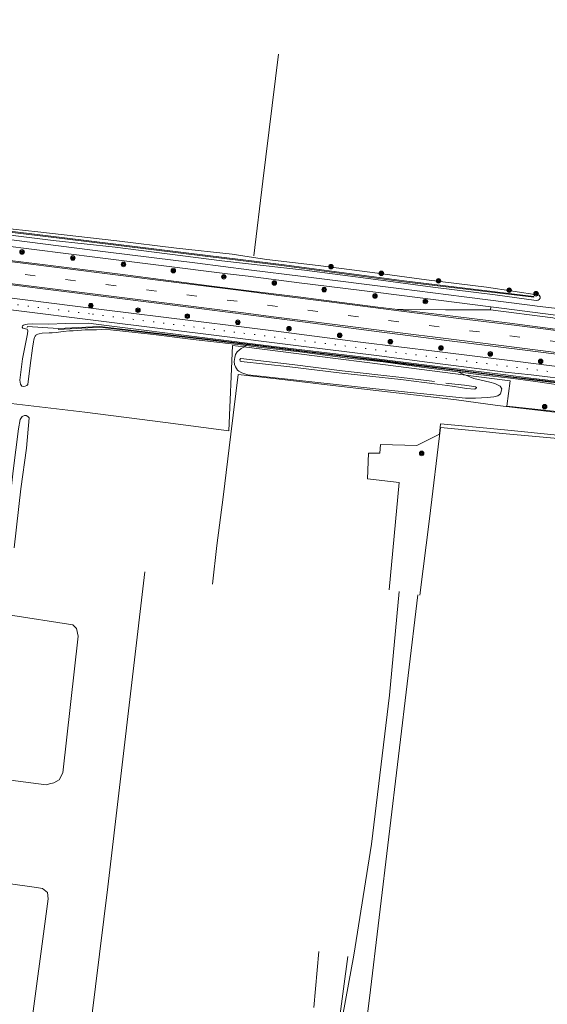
# Model space of a CAD drawing. Extents: x 177628 to 188968, y 384226 to 390673.
# Tile 20 of 256: x 178913 to 179068, y 386569 to 386859. Entities that reach past the tile are written whole.
import ezdxf

# ---------------------------------------------------------------- set-up
doc = ezdxf.new("R2010")
doc.units = 0
doc.linetypes.add('VW-3-9_STREEP', pattern=[12, 3, -9])
doc.linetypes.add('VW-30-270_STREEP', pattern=[3, 0.3, -2.7])
for name, color, linetype, lineweight in [('2901', 253, 'Continuous', 13), ('B-AF-CULT-GD', 253, 'HEKWERK', 13), ('B-AF-HAAG-GD', 253, 'HAAG', 13), ('B-AF-RAST-GD', 253, 'HEKWERK', 13), ('B-BP-BOOM-GD', 253, 'Continuous', 13), ('B-MK-ASSTRP-GD', 253, 'VW-3-9_STREEP', 13), ('B-MK-STRP-GD', 253, 'Continuous', 13), ('B-TR-SLOO-GD', 253, 'Continuous', 13), ('B-TR-TALB-GD', 253, 'Continuous', 13), ('B-TR-TALO-GD', 253, 'Continuous', 13), ('B-VH-FPAD-GD', 8, 'Continuous', 13), ('B-VH-HALT-GD', 8, 'Continuous', 13), ('B-VH-HFDR-GD', 8, 'Continuous', 13), ('B-VH-OVRG-GD', 8, 'Continuous', 13), ('B-WE-VW-MARKERING_LANGS_STREEP_30270-G', 253, 'VW-30-270_STREEP', 13), ('T03_F', 253, 'Continuous', 9), ('T07_F', 253, 'Continuous', 9), ('T13_F', 253, 'Continuous', 9)]:
    doc.layers.add(name, color=color, linetype=linetype, lineweight=lineweight)
doc.linetypes.add('HAAG', pattern='A,4,-1,[5,TOPOCAD.SHX,S=0.35,R=0,X=-0.35,Y=-0.35],-1', length=6)
doc.linetypes.add('HEKWERK', pattern='A,7,-1.5,[1,ProvNB.shx,S=0.75,R=0,X=0,Y=0],-1.5', length=10)

# ---------------------------------------------------------------- blocks, each defined once
blk = doc.blocks.new('2901_2901', base_point=(177628.113717, 385871.174588))
at = {"layer": '2901'}
for radius in [0.675, 0.45, 0.225]:
    blk.add_circle((177628.113717, 385871.174588), radius, dxfattribs=at)

msp = doc.modelspace()

# ---------------------------------------------------------------- linework, layer by layer
at = {"layer": 'B-AF-CULT-GD', "flags": 128}
for points in [[(178988.884, 386849.017), (178984.186, 386811.619)], [(178984.186, 386811.619), (178981.536, 386789.619)]]:
    msp.add_lwpolyline(points, dxfattribs=at)
at = {"layer": 'B-AF-HAAG-GD'}
msp.add_lwpolyline([(179057.14, 386752.763), (179056.19, 386745.238), (179076.251, 386743.096), (179094.213, 386740.927), (179102.333, 386740.125), (179104.653, 386740.004), (179105.24, 386740.028)], dxfattribs=at)
at = {"layer": 'B-AF-HAAG-GD', "flags": 128}
for points in [[(179050.08, 386737.694), (179036.602, 386739.023)], [(179108.432, 386732.152), (179075.645, 386735.366), (179054.879, 386737.233)]]:
    msp.add_lwpolyline(points, dxfattribs=at)
at = {"layer": 'B-AF-RAST-GD', "flags": 128}
for points in [[(178931.746, 386743.473), (178910.054, 386746.101), (178887.146, 386749.097), (178863.656, 386752.116), (178848.511, 386754.069), (178828.736, 386756.59), (178811.684, 386758.755), (178794.675, 386761.032), (178775.719, 386763.472), (178754.516, 386766.093), (178737.146, 386768.377), (178718.861, 386770.68), (178695.661, 386773.667), (178665.429, 386777.469)], [(178931.746, 386743.473), (178955.527, 386740.437), (178974.172, 386737.987), (178975.281, 386763.147)], [(178975.281, 386763.147), (178978.635, 386762.721), (179000.235, 386759.974), (179020.366, 386757.411), (179044.015, 386754.432), (179047.12, 386754.04), (179057.14, 386752.763)], [(179036.602, 386739.023), (179033.316, 386712.079), (179030.545, 386689.572)], [(179050.08, 386737.694), (179054.879, 386737.233)]]:
    msp.add_lwpolyline(points, dxfattribs=at)
at = {"layer": 'B-MK-ASSTRP-GD', "flags": 128}
msp.add_lwpolyline([(178711.746, 386809.428), (178745.727, 386805.248), (178779.709, 386801.068), (178780.484, 386800.97), (178826.112, 386795.206), (178879.695, 386788.439), (178886.176, 386787.62), (178891.358, 386786.97), (178934.133, 386781.6), (178971.909, 386776.789), (178978.906, 386775.902), (179016.979, 386771.076), (179056.458, 386766.089), (179078.116, 386763.356), (179078.208, 386763.344), (179095.919, 386761.109), (179130.827, 386756.659), (179142.034, 386755.149)], dxfattribs=at)
at = {"layer": 'B-MK-STRP-GD'}
for points in [[(178712.212, 386812.779), (178738.384, 386809.491), (178772.806, 386805.161), (178780.885, 386804.143), (178806.455, 386800.921), (178848.678, 386795.632), (178880.099, 386791.658), (178882.502, 386791.354), (178891.483, 386790.223), (178911.93, 386787.648), (178940.031, 386784.12)], [(178939.53, 386777.705), (178908.836, 386781.57), (178891.235, 386783.784), (178879.3, 386785.285), (178874.974, 386785.829), (178836.981, 386790.601), (178810.086, 386794.009), (178782.384, 386797.478), (178780.079, 386797.768), (178750.968, 386801.424), (178716.808, 386805.71), (178702.518, 386807.503)], [(179142.447, 386758.459), (179132.5, 386759.721), (179117.126, 386761.659), (179100.41, 386763.795), (179084.472, 386765.795), (179078.611, 386766.539), (179078.52, 386766.551), (179071.461, 386767.447), (179057.496, 386769.206), (179042.003, 386771.162), (179022.078, 386773.699), (179003.794, 386776.029), (178988.947, 386777.926), (178979.325, 386779.153), (178976.232, 386779.547), (178956.421, 386782.067), (178940.031, 386784.12)], [(178939.53, 386777.705), (178960.615, 386775.039), (178978.503, 386772.757), (178986.622, 386771.721), (179004.65, 386769.44), (179020.74, 386767.395), (179041.342, 386764.791), (179060.67, 386762.334), (179077.569, 386760.176), (179077.712, 386760.158), (179077.804, 386760.146), (179097.558, 386757.658), (179116.518, 386755.263), (179134.271, 386753.01), (179141.651, 386752.077)]]:
    msp.add_lwpolyline(points, dxfattribs=at)
at = {"layer": 'B-TR-SLOO-GD', "flags": 128}
for points in [[(178941.143, 386794.054), (178917.937, 386796.639), (178899.622, 386798.647), (178891.846, 386799.649), (178882.591, 386800.842), (178861.372, 386803.792), (178861.026, 386803.678), (178860.775, 386803.361), (178860.592, 386802.794), (178860.619, 386802.541), (178860.846, 386802.131), (178890.236, 386798.171), (178891.782, 386797.975), (178922.428, 386794.105), (178940.651, 386792.11)], [(178861.575, 386802.647), (178861.644, 386803.034), (178872.276, 386801.728), (178891.828, 386799.16), (178902.346, 386797.778), (178925.808, 386794.867), (178968.043, 386789.671), (178990.504, 386786.899), (179025.877, 386782.199), (179064.097, 386777.625), (179064.124, 386777.409)], [(178861.575, 386802.647), (178872.233, 386801.349), (178891.814, 386798.82), (178902.201, 386797.479), (178925.82, 386794.649), (178967.972, 386789.451), (178990.538, 386786.636), (179025.738, 386781.96), (179064.124, 386777.409)], [(178940.651, 386792.11), (178972.178, 386788.166), (178996.488, 386785.39), (179017.504, 386782.614), (179034.369, 386780.347), (179052.747, 386778.142), (179064.78, 386776.458), (179065.418, 386776.552), (179065.68, 386776.7), (179066.003, 386777.13), (179066.001, 386777.517), (179065.713, 386777.994)], [(179065.713, 386777.994), (179050.143, 386780.374), (179032.478, 386782.569), (179016.56, 386784.662), (179000.562, 386786.74), (178985.378, 386788.524), (178981.46, 386789.124), (178975.178, 386790.087), (178958.776, 386791.9), (178941.143, 386794.054)], [(178938.178, 386769.077), (178932.818, 386769.696), (178926.155, 386769.65), (178920.928, 386769.431), (178916.391, 386769.51), (178914.807, 386769.497), (178914.237, 386769.395), (178913.666, 386769.17), (178913.409, 386768.959), (178913.328, 386768.601), (178913.505, 386768.313), (178913.837, 386768.175), (178914.279, 386768.084), (178914.731, 386767.977), (178914.978, 386767.475), (178914.853, 386766.553)], [(178914.762, 386768.474), (178914.837, 386768.752), (178923.94, 386768.16), (178936.087, 386768.756), (178969.554, 386764.809), (178996.468, 386761.514), (179019.584, 386758.765), (179031.04, 386757.281), (179056.582, 386754.027), (179075.235, 386751.837)], [(179075.224, 386751.606), (179056.519, 386753.879), (179031.048, 386757.104), (179019.441, 386758.559), (178996.431, 386761.366), (178969.535, 386764.587), (178936.194, 386768.57), (178923.922, 386767.892)], [(179075.855, 386752.012), (179063.995, 386753.429), (179055.024, 386754.57), (179035.744, 386756.952), (179012.294, 386759.908), (178987.419, 386762.911), (178966.325, 386765.518), (178938.178, 386769.077)], [(178914.853, 386766.553), (178913.376, 386759.246), (178912.642, 386752.922), (178912.746, 386751.77), (178913.166, 386751.177), (178913.559, 386751.059), (178914.158, 386751.127), (178914.673, 386751.366), (178914.92, 386751.611), (178915.633, 386757.224), (178916.358, 386762.396), (178916.617, 386764.201), (178916.723, 386764.848), (178916.898, 386765.492), (178917.083, 386765.898), (178917.317, 386766.14)], [(178917.317, 386766.14), (178917.449, 386766.277), (178917.857, 386766.467), (178918.307, 386766.598), (178919.215, 386766.801), (178921.251, 386766.893), (178922.157, 386766.929), (178923.279, 386767.016), (178925.361, 386767.256), (178927.22, 386767.444), (178928.361, 386767.53), (178929.569, 386767.601), (178930.742, 386767.682), (178931.85, 386767.776), (178933.125, 386767.797), (178935.196, 386767.779), (178936.676, 386767.854), (178939.328, 386767.775)], [(178939.328, 386767.775), (178951.951, 386766.374), (178963.712, 386764.943), (178975.84, 386763.525), (178979.386, 386763.115), (178982.931, 386762.706), (178995.15, 386761.264), (179009.252, 386759.462), (179019.725, 386758.366), (179033.154, 386756.521), (179041.706, 386755.384), (179048.498, 386754.481), (179057.226, 386753.479), (179063.926, 386752.655), (179072.011, 386751.486)], [(178908.037, 386702.778), (178909.194, 386712.954), (178910.632, 386726.237), (178912.224, 386738.539), (178912.648, 386741.331), (178913.251, 386742.2), (178913.954, 386742.523), (178914.481, 386742.498), (178914.958, 386742.211), (178915.319, 386741.841), (178914.6, 386732.878), (178912.918, 386720.898), (178910.941, 386703.493)]]:
    msp.add_lwpolyline(points, dxfattribs=at)
at = {"layer": 'B-TR-TALB-GD', "flags": 128}
msp.add_lwpolyline([(179038.192, 386752.074), (179040.808, 386751.725), (179043.66, 386751.426), (179045.085, 386751.217), (179046.447, 386751.071), (179046.899, 386750.982), (179047.182, 386750.779), (179047.199, 386750.644), (179046.746, 386750.288), (179044.301, 386750.491), (179042.483, 386750.725), (179040.063, 386751.146), (179035.587, 386751.75), (179024.899, 386753.149), (179007.519, 386755.024), (178992.21, 386756.851), (178977.824, 386758.45), (178977.59, 386758.566), (178977.5, 386758.676), (178977.447, 386758.988), (178977.74, 386759.34), (178992.913, 386757.583), (179007.573, 386755.699), (179024.299, 386753.83), (179034.79, 386752.529)], dxfattribs=at)
at = {"layer": 'B-TR-TALO-GD', "flags": 128}
for points in [[(178979.386, 386763.115), (178978.635, 386762.721), (178978.601, 386762.703), (178977.789, 386762.276)], [(178977.789, 386762.276), (178976.63, 386761.309), (178976.189, 386760.519), (178975.922, 386759.616), (178975.759, 386758.417), (178975.862, 386757.558), (178976.123, 386756.837), (178976.736, 386755.913), (178977.156, 386755.612), (178977.999, 386755.13), (178979.781, 386754.553), (179005.845, 386751.617), (179020.287, 386750.131), (179043.963, 386747.617), (179045.396, 386747.587), (179046.873, 386747.646), (179048.678, 386747.721), (179050.344, 386747.789), (179052.285, 386748.02), (179053.468, 386748.349), (179054.319, 386748.929), (179054.694, 386750.371), (179054.15, 386751.182), (179052.605, 386751.939), (179051.146, 386752.351), (179048.59, 386752.899), (179046.457, 386753.425)], [(179044.015, 386754.432), (179043.511, 386754.639), (179041.706, 386755.384)], [(179046.457, 386753.425), (179044.015, 386754.432)]]:
    msp.add_lwpolyline(points, dxfattribs=at)
at = {"layer": 'B-VH-FPAD-GD', "flags": 128}
for points in [[(178937.863, 386790.805), (178910.928, 386794.178), (178891.729, 386796.594), (178881.005, 386797.943), (178880.89, 386797.957), (178844.837, 386802.461), (178808.212, 386807.073), (178782.3, 386810.312), (178781.676, 386810.391), (178756.367, 386813.598), (178716.517, 386818.588), (178682.381, 386822.885), (178677.845, 386823.456)], [(178679.317, 386821.309), (178682.138, 386820.957), (178707.245, 386817.823), (178731.987, 386814.689), (178755.574, 386811.713), (178780.209, 386808.603), (178781.43, 386808.451), (178806.856, 386805.288), (178846.965, 386800.222), (178856.02, 386799.084), (178858.804, 386798.735), (178867.759, 386797.609), (178880.642, 386795.979), (178891.651, 386794.585), (178898.009, 386793.781), (178935.489, 386789.122)], [(178935.489, 386789.122), (178973.79, 386784.327), (178979.887, 386783.562), (178994.968, 386781.67), (179018.258, 386778.741), (179041.433, 386775.853), (179051.412, 386774.578), (179055.32, 386774.079), (179075.889, 386771.462), (179076.22, 386773.442), (179065.094, 386774.786), (179062.899, 386775.051), (179043.576, 386777.499), (179025.142, 386779.824), (178996.101, 386783.487), (178980.135, 386785.497), (178964.979, 386787.404), (178937.863, 386790.805)]]:
    msp.add_lwpolyline(points, dxfattribs=at)
at = {"layer": 'B-VH-FPAD-GD'}
for points in [[(178936.652, 386773.807), (178907.161, 386777.513), (178891.073, 386779.563), (178882.698, 386780.631), (178878.776, 386781.114), (178860.798, 386783.329), (178831.723, 386786.945), (178809.983, 386789.685), (178779.537, 386793.483), (178778.223, 386793.647), (178753.886, 386796.731), (178732.54, 386799.452), (178720.663, 386800.957), (178706.105, 386802.749), (178693.704, 386804.317)], [(178692.634, 386800.924), (178693.265, 386800.845), (178700.578, 386800.033), (178723.901, 386797.138), (178745.883, 386794.3), (178769.247, 386791.36), (178779.112, 386790.13), (178796.684, 386787.938), (178823.825, 386784.6), (178847.134, 386781.638), (178878.349, 386777.708), (178888.04, 386776.488), (178890.94, 386776.116), (178910.723, 386773.579), (178935.782, 386770.432)], [(178936.652, 386773.807), (178963.66, 386770.432), (178977.977, 386768.643), (178988.126, 386767.375), (179013.04, 386764.19), (179035.575, 386761.394), (179059.389, 386758.449), (179072.416, 386756.788)], [(179071.848, 386753.41), (179068.89, 386753.826), (179063.356, 386754.462), (179055.677, 386755.332), (179044.275, 386756.784), (179032.637, 386758.207), (179018.562, 386760.063), (179001.855, 386762.157), (178986.076, 386764.173), (178977.542, 386765.252), (178972.093, 386765.94), (178935.782, 386770.432)]]:
    msp.add_lwpolyline(points, dxfattribs=at)
at = {"layer": 'B-VH-HALT-GD', "flags": 128}
msp.add_lwpolyline([(179023.094, 386773.866), (179038.11, 386773.722), (179051.317, 386773.668), (179069.684, 386771.349), (179083.426, 386767.507), (179089.943, 386765.849), (179090.97, 386765.588), (179090.963, 386765.274)], dxfattribs=at)
at = {"layer": 'B-VH-HFDR-GD'}
for points in [[(178941.348, 386784.26), (178907.353, 386788.557), (178891.497, 386790.567), (178880.143, 386792.006), (178869.901, 386793.305), (178859.562, 386794.578), (178854.16, 386795.244), (178844.196, 386796.471), (178814.441, 386800.248), (178784.071, 386804.099), (178780.929, 386804.49), (178748.654, 386808.513), (178715.864, 386812.624), (178712.207, 386813.082)], [(178707.757, 386806.573), (178738.27, 386802.699), (178772.941, 386798.35), (178780.039, 386797.452), (178803.539, 386794.477), (178830.59, 386791.108), (178865.008, 386786.793), (178879.26, 386784.973), (178891.222, 386783.446), (178891.723, 386783.382), (178919.349, 386779.905), (178940.512, 386777.196)], [(179193.02, 386752.517), (179190.043, 386752.87), (179188.54, 386753.043), (179177.762, 386754.281), (179171.162, 386755.039), (179149.406, 386757.797), (179128.886, 386760.462), (179112.571, 386762.5), (179095.969, 386764.618), (179090.963, 386765.274), (179078.956, 386766.846), (179078.655, 386766.886), (179078.563, 386766.898), (179057.014, 386769.758), (179034.619, 386772.458), (179023.094, 386773.866), (179018.162, 386774.468), (178994.635, 386777.461), (178979.357, 386779.403), (178969.239, 386780.689), (178941.348, 386784.26)], [(178940.512, 386777.196), (178966.268, 386773.951), (178978.458, 386772.4), (178991.362, 386770.757), (179016.303, 386767.524), (179038.458, 386764.661), (179061.547, 386761.768), (179070.046, 386760.68), (179077.655, 386759.705), (179077.747, 386759.694), (179081.951, 386759.155), (179106.776, 386756.14), (179141.496, 386751.766), (179165.634, 386748.72), (179176.884, 386747.297), (179187.727, 386745.925), (179192.106, 386745.372)]]:
    msp.add_lwpolyline(points, dxfattribs=at)
at = {"layer": 'B-VH-OVRG-GD', "flags": 128}
msp.add_lwpolyline([(179051.412, 386774.578), (179051.317, 386773.668)], dxfattribs=at)
at = {"layer": 'B-VH-OVRG-GD'}
for points in [[(179104.185, 386739.608), (179098.405, 386740.132), (179086.987, 386741.524), (179075.316, 386742.923), (179062.726, 386744.378), (179053.358, 386745.491), (179041.327, 386747.102), (179029.477, 386748.487), (179018.413, 386749.758), (179003.2, 386751.521), (178990.796, 386753.037), (178976.959, 386754.582), (178974.742, 386736.983), (178972.53, 386718.427), (178970.684, 386704.152), (178969.34, 386692.783)], [(179021.443, 386691.132), (179024.417, 386722.758), (179015.076, 386723.843), (179015.357, 386731.436), (179018.736, 386731.412), (179018.926, 386734.014), (179029.635, 386733.695), (179036.27, 386737.033), (179036.551, 386740.081), (179055.471, 386738.296), (179072.061, 386736.633), (179094.543, 386734.37), (179110.549, 386732.57), (179116.499, 386731.616), (179117.596, 386731.409), (179118.612, 386737.903)]]:
    msp.add_lwpolyline(points, dxfattribs=at)
at = {"layer": 'B-WE-VW-MARKERING_LANGS_STREEP_30270-G', "flags": 128}
for points in [[(178246.843, 386859.23), (178247.147, 386859.194), (178284.25, 386854.826), (178319.114, 386850.414), (178351.037, 386846.388), (178353.488, 386845.992), (178371.382, 386840.093), (178446.413, 386821.04), (178474.911, 386817.413), (178566.308, 386806.866, 0.0309155), (178609.95, 386804.548), (178653.451, 386804.928, -0.0336527), (178693.484, 386802.581), (178705.943, 386800.989), (178735.166, 386797.323), (178770.159, 386792.932), (178779.321, 386791.781), (178802.203, 386788.905), (178834.229, 386784.884), (178872.222, 386780.136), (178878.553, 386779.339), (178891.004, 386777.772), (178907.469, 386775.7), (178934.018, 386772.412)], [(178934.018, 386772.412), (178951.51, 386770.177), (178974.951, 386767.226), (178977.751, 386766.878), (178989.613, 386765.4), (179004.245, 386763.542), (179018.803, 386761.71), (179033.411, 386759.892), (179050.826, 386757.723), (179065.42, 386755.889), (179071.253, 386755.158), (179115.24, 386752.276), (179125.162, 386751.03, -0.3322048), (179127.102, 386749.163), (179128.338, 386741.645), (179163.366, 386738.676), (179183.313, 386736.985), (179248.337, 386729.541), (179313.44, 386721.263, -0.1921302), (179316.195, 386719.736), (179329.478, 386703.479, 0.1831409), (179343.137, 386695.595), (179377.624, 386689.985, 0.4246049), (179378.201, 386690.416), (179378.427, 386692.202), (179383.506, 386732.339), (179386.657, 386757.234)]]:
    msp.add_lwpolyline(points, format="xyb", dxfattribs=at)
at = {"layer": 'T03_F', "linetype": 'Continuous'}
msp.add_lwpolyline([(178949.405, 386696.439), (178938.543, 386603.568), (178928.851, 386524.906)], dxfattribs=at)
at = {"layer": 'T07_F', "linetype": 'Continuous'}
for points in [[(178908.936, 386702.999), (178907.218, 386688.152), (178907.281, 386685.763), (178907.838, 386684.695), (178909.284, 386683.735), (178928.244, 386680.798), (178929.293, 386679.691), (178929.824, 386677.427), (178925.278, 386637.187), (178924.164, 386635.13), (178922.633, 386634.214), (178921.3, 386633.871)], [(178921.3, 386633.871), (178920.393, 386633.637), (178903.744, 386635.769), (178901.922, 386635.41), (178900.088, 386634.395), (178899.403, 386633.329), (178896.742, 386610.555), (178897.335, 386608.737), (178899.458, 386606.477), (178901.348, 386605.571), (178917.485, 386603.291)], [(178917.485, 386603.291), (178919.27, 386603.039), (178920.766, 386601.869), (178920.961, 386600.021), (178915.32, 386558.029), (178914.75, 386557.082), (178912.985, 386556.162), (178911.496, 386555.891)]]:
    msp.add_lwpolyline(points, dxfattribs=at)
at = {"layer": 'T13_F', "linetype": 'Continuous'}
for points in [[(179009.306, 386582.977), (179006.485, 386562.411), (178997.125, 386521.699), (178979.139, 386361.083), (178978.687, 386355.674), (178979.31, 386354.478), (178979.776, 386353.731), (178980.532, 386353.593), (178981.162, 386353.845), (178981.81, 386354.791), (178981.829, 386357.236), (178986.99, 386407.17), (178997.352, 386493.974), (179004.525, 386548.076), (179011.08, 386583.369), (179016.29, 386616.135), (179021.553, 386660.036), (179024.42, 386690.622)], [(179029.892, 386689.683), (179015.7, 386570.714), (179003.274, 386472.107)], [(178999.241, 386567.991), (179000.754, 386584.421)]]:
    msp.add_lwpolyline(points, dxfattribs=at)

# ---------------------------------------------------------------- block references
at = {"layer": 'B-BP-BOOM-GD'}
for p in [(178913.254, 386790.748, 21.348), (178928.229, 386788.977, 21.474), (178943.162, 386787.069, 21.483), (178957.829, 386785.256, 21.379), (179004.286, 386786.411, 21.279), (178972.716, 386783.415, 21.379), (179019.157, 386784.447, 21.279), (179036.01, 386782.22, 21.279), (178987.602, 386781.575, 21.379), (179002.299, 386779.616, 21.436), (179056.829, 386779.47, 21.279), (179017.292, 386777.768, 21.423), (179064.76, 386778.422, 21.279), (178933.539, 386774.894, 21.466), (178947.416, 386773.564, 21.519), (179032.154, 386776.145, 21.33), (178961.959, 386771.807, 21.487), (178976.851, 386770.008, 21.487), (178991.938, 386768.091, 21.489), (179006.887, 386766.15, 21.438), (179021.832, 386764.281, 21.483), (179036.716, 386762.42, 21.483), (179051.262, 386760.683, 21.387), (179066.127, 386758.494, 21.326), (179067.3, 386745.119, 21.515), (179031.041, 386731.345, 21.704)]:
    msp.add_blockref('2901_2901', p, dxfattribs=at)

doc.saveas('drawing.dxf')
